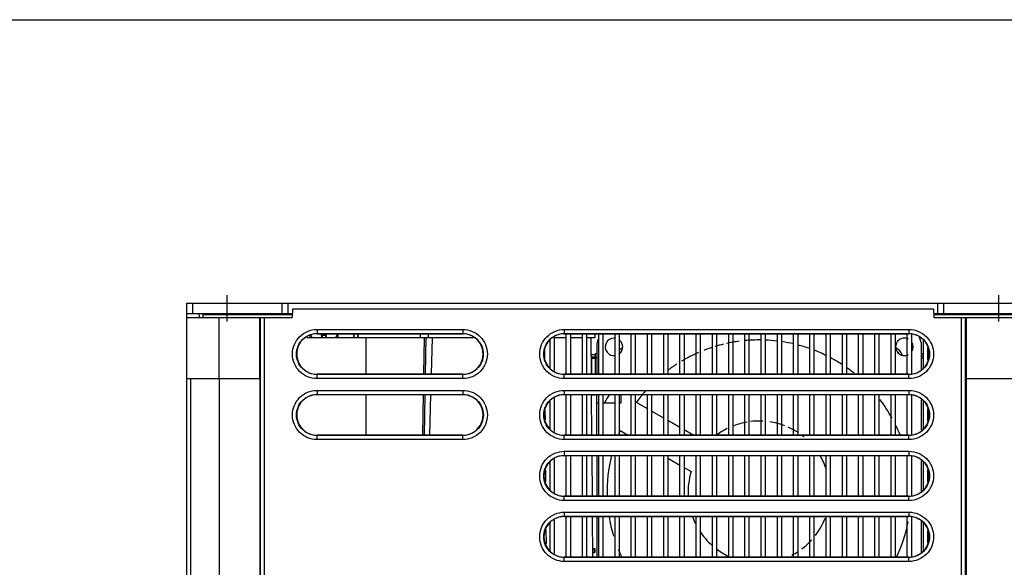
# Model space of a CAD drawing. Header units: millimetres. Extents: x 0 to 1500, y 0 to 1200.
# Tile 29 of 38: x 375 to 618, y 1065 to 1200. Entities that reach past the tile are written whole.
import ezdxf

# ---------------------------------------------------------------- set-up
doc = ezdxf.new("R2010")
doc.units = ezdxf.units.MM
doc.header["$LTSCALE"] = 82.5
doc.linetypes.add('CENTER', pattern=[0.6, 0.375, -0.075, 0.075, -0.075])
doc.layers.get('0').update_dxf_attribs({"linetype": 'CONTINUOUS'})
doc.layers.add('002_AXIS', color=7, linetype='CONTINUOUS')

msp = doc.modelspace()

# ---------------------------------------------------------------- linework, layer by layer
at = {"color": 7, "linetype": 'CONTINUOUS'}
for p, q in [((0, 1200), (1500, 1200)), ((416.14, 1022.39), (416.14, 1130.19)), ((441.14, 1127.69), (441.14, 1130.19)), ((601.14, 1127.69), (601.14, 1130.19)), ((442.19, 1128.69), (442.14, 1126.69)), ((600.09, 1128.69), (442.19, 1128.69)), ((600.09, 1128.69), (600.14, 1126.69)), ((416.14, 1127.69), (442.17, 1127.69)), ((416.14, 1126.69), (442.14, 1126.69)), ((419.16, 1127.69), (419.18, 1126.69)), ((420.14, 1127.69), (420.14, 1126.69)), ((434.14, 1111.69), (434.18, 1126.69)), ((600.12, 1127.69), (626.14, 1127.69)), ((600.14, 1126.69), (626.14, 1126.69)), ((608.1, 1126.69), (608.15, 1111.69)), ((445.75, 1121.79), (473.64, 1121.79)), ((446.44, 1122.24), (446.44, 1121.79)), ((447.01, 1121.79), (446.7, 1122.41)), ((448.24, 1122.69), (484.14, 1122.69)), ((449.45, 1121.79), (449.36, 1122.69)), ((449.49, 1122.3), (449.49, 1122.69)), ((450.39, 1122.69), (450.39, 1122.3)), ((450.52, 1122.69), (450.43, 1121.79)), ((452.88, 1121.79), (453.33, 1122.69)), ((453.44, 1121.79), (453.44, 1122.69)), ((457.34, 1121.79), (457.34, 1122.69)), ((457.42, 1121.79), (457.42, 1122.61)), ((458.26, 1121.79), (458.26, 1122.61)), ((458.34, 1121.79), (458.34, 1122.69)), ((460.34, 1112.69), (460.34, 1121.79)), ((473.64, 1122.69), (473.64, 1121.69)), ((486.79, 1121.69), (473.64, 1121.69)), ((474.59, 1121.69), (474.44, 1112.69)), ((475.64, 1122.69), (475.64, 1121.69)), ((476.56, 1121.69), (476.33, 1112.69)), ((505.64, 1114.24), (505.64, 1121.15)), ((506.64, 1121.79), (506.64, 1113.6)), ((509.14, 1122.69), (594.04, 1122.69)), ((509.64, 1112.69), (509.64, 1122.69)), ((510.64, 1122.69), (510.64, 1112.69)), ((513.64, 1112.69), (513.64, 1122.69)), ((514.64, 1122.69), (514.64, 1112.69)), ((515.66, 1121.69), (515.74, 1112.69)), ((517.64, 1112.69), (517.64, 1122.69)), ((518.64, 1122.69), (518.64, 1112.69)), ((521.64, 1112.69), (521.64, 1122.69)), ((522.64, 1122.69), (522.64, 1112.69)), ((525.64, 1112.69), (525.64, 1122.69)), ((526.64, 1122.69), (526.64, 1112.69)), ((529.64, 1112.69), (529.64, 1122.69)), ((530.64, 1122.69), (530.64, 1112.69)), ((533.64, 1112.69), (533.64, 1122.69)), ((534.64, 1122.69), (534.64, 1112.69)), ((537.64, 1112.69), (537.64, 1122.69)), ((538.64, 1122.69), (538.64, 1112.69)), ((541.64, 1112.69), (541.64, 1122.69)), ((542.64, 1122.69), (542.64, 1112.69)), ((545.64, 1112.69), (545.64, 1122.69)), ((546.64, 1122.69), (546.64, 1112.69)), ((549.64, 1112.69), (549.64, 1122.69)), ((550.64, 1122.69), (550.64, 1112.69)), ((553.64, 1112.69), (553.64, 1122.69)), ((554.64, 1122.69), (554.64, 1112.69)), ((557.64, 1112.69), (557.64, 1122.69)), ((558.64, 1122.69), (558.64, 1112.69)), ((561.64, 1112.69), (561.64, 1122.69)), ((562.64, 1122.69), (562.64, 1112.69)), ((565.64, 1112.69), (565.64, 1122.69)), ((566.64, 1122.69), (566.64, 1112.69)), ((569.64, 1112.69), (569.64, 1122.69)), ((570.64, 1122.69), (570.64, 1112.69)), ((573.64, 1112.69), (573.64, 1122.69)), ((574.64, 1122.69), (574.64, 1112.69)), ((577.64, 1112.69), (577.64, 1122.69)), ((578.64, 1122.69), (578.64, 1112.69)), ((581.64, 1112.69), (581.64, 1122.69)), ((582.64, 1122.69), (582.64, 1112.69)), ((585.64, 1112.69), (585.64, 1122.69)), ((586.64, 1122.69), (586.64, 1112.69)), ((589.64, 1112.69), (589.64, 1122.69)), ((590.64, 1122.69), (590.64, 1112.69)), ((593.64, 1112.69), (593.64, 1122.69)), ((594.64, 1122.61), (594.64, 1112.78)), ((597.64, 1114.3), (597.64, 1121.08)), ((517.14, 1119.69), (517.14, 1112.69)), ((597.14, 1113.98), (597.14, 1119.69)), ((598.64, 1119.17), (598.64, 1116.22)), ((515.7, 1116.66), (515.83, 1116.61)), ((515.83, 1116.61), (515.83, 1112.69)), ((516.78, 1116.61), (515.83, 1116.61)), ((516.75, 1117.69), (516.75, 1117.53)), ((517.14, 1117.69), (516.75, 1117.69)), ((517.14, 1116.63), (516.78, 1116.61)), ((516.78, 1116.61), (516.78, 1112.69)), ((516.79, 1117.03), (517.14, 1116.89)), ((597.54, 1117.69), (597.14, 1117.69)), ((597.5, 1117.03), (597.14, 1116.89)), ((597.5, 1116.61), (597.14, 1116.63)), ((597.5, 1116.61), (597.5, 1114.21)), ((597.64, 1116.61), (597.5, 1116.61)), ((597.54, 1117.69), (597.54, 1117.53)), ((598.64, 1116.69), (598.91, 1116.79)), ((416.14, 1111.69), (434.14, 1111.69)), ((484.14, 1112.69), (448.24, 1112.69)), ((594.04, 1112.69), (509.14, 1112.69)), ((608.15, 1111.69), (626.14, 1111.69)), ((448.24, 1107.69), (484.14, 1107.69)), ((460.34, 1097.69), (460.34, 1107.69)), ((474.35, 1107.69), (474.18, 1097.69)), ((476.2, 1107.69), (475.94, 1097.69)), ((505.64, 1099.24), (505.64, 1106.15)), ((506.64, 1106.79), (506.64, 1098.6)), ((509.14, 1107.69), (594.04, 1107.69)), ((509.64, 1097.69), (509.64, 1107.69)), ((510.64, 1107.69), (510.64, 1097.69)), ((513.64, 1097.69), (513.64, 1107.69)), ((514.64, 1107.69), (514.64, 1097.69)), ((515.78, 1107.69), (515.87, 1097.69)), ((515.78, 1107.66), (516.11, 1107.66)), ((515.78, 1107.6), (516.61, 1107.6)), ((516.61, 1107.69), (516.61, 1107.65)), ((516.61, 1107.65), (516.67, 1107.6)), ((516.67, 1107.6), (516.67, 1107.69)), ((517.14, 1097.69), (517.14, 1107.69)), ((517.64, 1097.69), (517.64, 1107.69)), ((518.64, 1107.69), (518.64, 1097.69)), ((521.64, 1097.69), (521.64, 1107.69)), ((522.64, 1107.69), (522.64, 1097.69)), ((523.14, 1105.69), (523.14, 1107.69)), ((525.64, 1097.69), (525.64, 1107.69)), ((526.64, 1107.69), (526.64, 1097.69)), ((529.64, 1097.69), (529.64, 1107.69)), ((530.64, 1107.69), (530.64, 1097.69)), ((533.64, 1097.69), (533.64, 1107.69)), ((534.64, 1107.69), (534.64, 1097.69)), ((537.64, 1097.69), (537.64, 1107.69)), ((538.64, 1107.69), (538.64, 1097.69)), ((541.64, 1097.69), (541.64, 1107.69)), ((542.64, 1107.69), (542.64, 1097.69)), ((545.64, 1097.69), (545.64, 1107.69)), ((546.64, 1107.69), (546.64, 1097.69)), ((549.64, 1097.69), (549.64, 1107.69)), ((550.64, 1107.69), (550.64, 1097.69)), ((553.64, 1097.69), (553.64, 1107.69)), ((554.64, 1107.69), (554.64, 1097.69)), ((557.64, 1097.69), (557.64, 1107.69)), ((558.64, 1107.69), (558.64, 1097.69)), ((561.64, 1097.69), (561.64, 1107.69)), ((562.64, 1107.69), (562.64, 1097.69)), ((565.64, 1097.69), (565.64, 1107.69)), ((566.64, 1107.69), (566.64, 1097.69)), ((569.64, 1097.69), (569.64, 1107.69)), ((570.64, 1107.69), (570.64, 1097.69)), ((573.64, 1097.69), (573.64, 1107.69)), ((574.64, 1107.69), (574.64, 1097.69)), ((577.64, 1097.69), (577.64, 1107.69)), ((578.64, 1107.69), (578.64, 1097.69)), ((581.64, 1097.69), (581.64, 1107.69)), ((582.64, 1107.69), (582.64, 1097.69)), ((585.64, 1097.69), (585.64, 1107.69)), ((586.64, 1107.69), (586.64, 1097.69)), ((589.64, 1097.69), (589.64, 1107.69)), ((590.64, 1107.69), (590.64, 1097.69)), ((593.64, 1097.69), (593.64, 1107.69)), ((594.64, 1107.61), (594.64, 1097.78)), ((597.14, 1098.98), (597.14, 1106.41)), ((597.64, 1099.3), (597.64, 1106.08)), ((517.14, 1105.69), (517.64, 1105.69)), ((518.64, 1105.69), (521.64, 1105.69)), ((522.64, 1105.69), (523.14, 1105.69)), ((529.64, 1104.19), (526.89, 1105.78)), ((533.64, 1101.88), (530.64, 1103.61)), ((598.64, 1104.17), (598.64, 1101.22)), ((537.64, 1099.57), (534.64, 1101.3)), ((598.96, 1103.48), (598.94, 1101.87)), ((522.89, 1098.85), (524.89, 1097.69)), ((540.89, 1097.69), (538.64, 1098.99)), ((484.14, 1097.69), (448.24, 1097.69)), ((594.04, 1097.69), (509.14, 1097.69)), ((506.64, 1091.79), (506.64, 1083.6)), ((509.14, 1092.69), (594.04, 1092.69)), ((509.64, 1082.69), (509.64, 1092.69)), ((510.64, 1092.69), (510.64, 1082.69)), ((513.64, 1082.69), (513.64, 1092.69)), ((514.64, 1092.69), (514.64, 1082.69)), ((515.91, 1092.69), (516, 1082.69)), ((517.14, 1092.69), (517.14, 1082.69)), ((517.64, 1082.69), (517.64, 1092.69)), ((518.64, 1092.69), (518.64, 1082.69)), ((521.64, 1082.69), (521.64, 1092.69)), ((522.64, 1092.69), (522.64, 1082.69)), ((525.64, 1082.69), (525.64, 1092.69)), ((526.64, 1092.69), (526.64, 1082.69)), ((529.64, 1082.69), (529.64, 1092.69)), ((530.64, 1092.69), (530.64, 1082.69)), ((533.55, 1092.69), (533.64, 1092.64)), ((533.64, 1082.69), (533.64, 1092.69)), ((534.64, 1092.69), (534.64, 1082.69)), ((534.64, 1092.07), (537.64, 1090.33)), ((537.64, 1082.69), (537.64, 1092.69)), ((538.64, 1092.69), (538.64, 1082.69)), ((541.64, 1082.69), (541.64, 1092.69)), ((542.64, 1092.69), (542.64, 1082.69)), ((545.64, 1082.69), (545.64, 1092.69)), ((546.64, 1092.69), (546.64, 1082.69)), ((549.64, 1082.69), (549.64, 1092.69)), ((550.64, 1092.69), (550.64, 1082.69)), ((553.64, 1082.69), (553.64, 1092.69)), ((554.64, 1092.69), (554.64, 1082.69)), ((557.64, 1082.69), (557.64, 1092.69)), ((558.64, 1092.69), (558.64, 1082.69)), ((561.64, 1082.69), (561.64, 1092.69)), ((562.64, 1092.69), (562.64, 1082.69)), ((565.64, 1082.69), (565.64, 1092.69)), ((566.64, 1092.69), (566.64, 1082.69)), ((569.64, 1082.69), (569.64, 1092.69)), ((570.64, 1092.69), (570.64, 1082.69)), ((573.64, 1082.69), (573.64, 1092.69)), ((574.64, 1092.69), (574.64, 1082.69)), ((577.64, 1082.69), (577.64, 1092.69)), ((578.64, 1092.69), (578.64, 1082.69)), ((581.64, 1082.69), (581.64, 1092.69)), ((582.64, 1092.69), (582.64, 1082.69)), ((585.64, 1082.69), (585.64, 1092.69)), ((586.64, 1092.69), (586.64, 1082.69)), ((589.64, 1082.69), (589.64, 1092.69)), ((590.64, 1092.69), (590.64, 1082.69)), ((593.64, 1082.69), (593.64, 1092.69)), ((594.64, 1092.61), (594.64, 1082.78)), ((597.14, 1083.98), (597.14, 1091.41)), ((505.64, 1084.24), (505.64, 1091.15)), ((538.64, 1089.76), (540.39, 1088.75)), ((597.64, 1084.3), (597.64, 1091.08)), ((598.64, 1089.17), (598.64, 1086.22)), ((598.83, 1088.76), (598.81, 1086.58)), ((594.04, 1082.69), (509.14, 1082.69)), ((509.14, 1077.69), (594.04, 1077.69)), ((509.64, 1067.69), (509.64, 1077.69)), ((510.64, 1077.69), (510.64, 1067.69)), ((513.64, 1067.69), (513.64, 1077.69)), ((514.64, 1077.69), (514.64, 1067.69)), ((516.04, 1077.69), (516.13, 1067.69)), ((517.14, 1077.69), (517.14, 1067.69)), ((517.64, 1067.69), (517.64, 1077.69)), ((518.64, 1077.69), (518.64, 1067.69)), ((521.64, 1067.69), (521.64, 1077.69)), ((522.64, 1077.69), (522.64, 1067.69)), ((525.64, 1067.69), (525.64, 1077.69)), ((526.64, 1077.69), (526.64, 1067.69)), ((529.64, 1067.69), (529.64, 1077.69)), ((530.64, 1077.69), (530.64, 1067.69)), ((533.64, 1067.69), (533.64, 1077.69)), ((534.64, 1077.69), (534.64, 1067.69)), ((537.64, 1067.69), (537.64, 1077.69)), ((538.64, 1077.69), (538.64, 1067.69)), ((541.64, 1067.69), (541.64, 1077.69)), ((542.64, 1077.69), (542.64, 1067.69)), ((545.64, 1067.69), (545.64, 1077.69)), ((546.64, 1077.69), (546.64, 1067.69)), ((549.64, 1067.69), (549.64, 1077.69)), ((550.64, 1077.69), (550.64, 1067.69)), ((553.64, 1067.69), (553.64, 1077.69)), ((554.64, 1077.69), (554.64, 1067.69)), ((557.64, 1067.69), (557.64, 1077.69)), ((558.64, 1077.69), (558.64, 1067.69)), ((561.64, 1067.69), (561.64, 1077.69)), ((562.64, 1077.69), (562.64, 1067.69)), ((565.64, 1067.69), (565.64, 1077.69)), ((566.64, 1077.69), (566.64, 1067.69)), ((569.64, 1067.69), (569.64, 1077.69)), ((570.64, 1077.69), (570.64, 1067.69)), ((573.64, 1067.69), (573.64, 1077.69)), ((574.64, 1077.69), (574.64, 1067.69)), ((577.64, 1067.69), (577.64, 1077.69)), ((578.64, 1077.69), (578.64, 1067.69)), ((581.64, 1067.69), (581.64, 1077.69)), ((582.64, 1077.69), (582.64, 1067.69)), ((585.64, 1067.69), (585.64, 1077.69)), ((586.64, 1077.69), (586.64, 1067.69)), ((589.64, 1067.69), (589.64, 1077.69)), ((590.64, 1077.69), (590.64, 1067.69)), ((593.64, 1067.69), (593.64, 1077.69)), ((594.64, 1077.61), (594.64, 1067.78)), ((505.64, 1069.24), (505.64, 1076.15)), ((506.64, 1076.79), (506.64, 1068.6)), ((597.14, 1068.98), (597.14, 1076.41)), ((597.64, 1069.3), (597.64, 1076.08)), ((598.64, 1074.17), (598.64, 1071.22)), ((598.7, 1074.05), (598.68, 1071.29)), ((516.11, 1069.79), (516.61, 1069.79)), ((516.67, 1069.79), (516.61, 1069.73)), ((516.61, 1068.85), (516.61, 1069.73)), ((516.67, 1069.79), (516.67, 1068.85)), ((594.04, 1067.69), (509.14, 1067.69)), ((516.12, 1068.8), (516.61, 1068.8)), ((516.67, 1068.8), (516.61, 1068.85))]:
    msp.add_line(p, q, dxfattribs=at)
at = {"color": 3, "linetype": 'CONTINUOUS'}
msp.add_line((416.14, 1130.19), (626.14, 1130.19), dxfattribs=at)
at = {"color": 9, "linetype": 'CONTINUOUS'}
for p, q in [((417.64, 1127.69), (417.64, 1130.19)), ((439.64, 1127.69), (439.64, 1130.19)), ((602.64, 1127.69), (602.64, 1130.19)), ((420.14, 1127.43), (442.16, 1127.43)), ((424.14, 1111.69), (424.14, 1126.69)), ((434.32, 1022.39), (434.32, 1126.69)), ((435.32, 1022.39), (435.32, 1126.69)), ((600.12, 1127.43), (622.14, 1127.43)), ((606.96, 1022.39), (606.96, 1126.69)), ((607.96, 1022.39), (607.96, 1126.69)), ((448.24, 1123.73), (448.24, 1122.73)), ((448.24, 1123.73), (484.14, 1123.73)), ((484.14, 1123.73), (484.14, 1122.73)), ((509.14, 1123.73), (509.14, 1122.73)), ((509.14, 1123.73), (594.04, 1123.73)), ((594.04, 1123.73), (594.04, 1122.73)), ((448.24, 1122.73), (484.14, 1122.73)), ((449.49, 1122.3), (450.39, 1122.3)), ((458.26, 1122.61), (457.42, 1122.61)), ((475.02, 1121.69), (474.87, 1112.69)), ((509.14, 1122.73), (594.04, 1122.73)), ((504.27, 1118.59), (504.29, 1116.77)), ((515.7, 1117.53), (516.75, 1117.53)), ((515.7, 1117.03), (516.79, 1117.03)), ((597.5, 1117.03), (597.64, 1117.03)), ((597.54, 1117.53), (597.64, 1117.53)), ((598.64, 1117.53), (598.99, 1117.53)), ((598.64, 1117.03), (598.99, 1117.03)), ((417.14, 1022.39), (417.14, 1111.69)), ((424.14, 1111.69), (424.14, 1021.46)), ((434.14, 1111.69), (434.14, 1022.39)), ((448.24, 1111.62), (448.24, 1112.69)), ((484.14, 1112.62), (448.24, 1112.62)), ((484.14, 1111.62), (448.24, 1111.62)), ((484.14, 1111.62), (484.14, 1112.69)), ((509.14, 1111.62), (509.14, 1112.69)), ((594.04, 1112.62), (509.14, 1112.62)), ((594.04, 1111.62), (509.14, 1111.62)), ((594.04, 1111.62), (594.04, 1112.69)), ((608.15, 1111.69), (608.15, 1022.39)), ((448.24, 1108.73), (448.24, 1107.73)), ((448.24, 1108.73), (484.14, 1108.73)), ((484.14, 1108.73), (484.14, 1107.73)), ((509.14, 1108.73), (509.14, 1107.73)), ((509.14, 1108.73), (594.04, 1108.73)), ((594.04, 1108.73), (594.04, 1107.73)), ((448.24, 1107.73), (484.14, 1107.73)), ((474.78, 1107.69), (474.61, 1097.69)), ((509.14, 1107.73), (594.04, 1107.73)), ((516.11, 1107.69), (516.11, 1107.66)), ((504.39, 1103.84), (504.41, 1101.51)), ((448.24, 1096.61), (448.24, 1097.69)), ((484.14, 1097.61), (448.24, 1097.61)), ((484.14, 1096.61), (448.24, 1096.61)), ((484.14, 1096.61), (484.14, 1097.69)), ((509.14, 1096.61), (509.14, 1097.69)), ((594.04, 1097.61), (509.14, 1097.61)), ((594.04, 1096.61), (509.14, 1096.61)), ((594.04, 1096.61), (594.04, 1097.69)), ((509.14, 1093.73), (509.14, 1092.73)), ((509.14, 1093.73), (594.04, 1093.73)), ((509.14, 1092.73), (594.04, 1092.73)), ((594.04, 1093.73), (594.04, 1092.73)), ((504.5, 1089.09), (504.53, 1086.24)), ((509.14, 1081.61), (509.14, 1082.69)), ((594.04, 1082.61), (509.14, 1082.61)), ((594.04, 1081.61), (594.04, 1082.69)), ((594.04, 1081.61), (509.14, 1081.61)), ((509.14, 1078.74), (509.14, 1077.74)), ((509.14, 1078.74), (594.04, 1078.74)), ((509.14, 1077.74), (594.04, 1077.74)), ((594.04, 1078.74), (594.04, 1077.74)), ((504.63, 1074.36), (504.66, 1070.97)), ((509.14, 1066.61), (509.14, 1067.69)), ((594.04, 1067.6), (509.14, 1067.6)), ((594.04, 1066.61), (594.04, 1067.69)), ((594.04, 1066.61), (509.14, 1066.61))]:
    msp.add_line(p, q, dxfattribs=at)
at = {"color": 7, "linetype": 'CONTINUOUS'}
for centre, radius, start, end in [((521.14, 1119.69), 4, 152.6926, 180), ((557.14, 1083.69), 37.46, 97.5178, 102.4285), ((557.14, 1083.69), 37.46, 89.2202, 95.3759), ((557.14, 1083.69), 37.46, 83.0187, 87.6646), ((557.14, 1083.69), 37.46, 76.8192, 81.4732), ((593.14, 1119.69), 4, 0, 32.4612), ((557.14, 1083.69), 37.46, 113.4949, 120.7074), ((557.14, 1083.69), 37.46, 107.9948, 111.3402), ((557.14, 1083.69), 37.46, 103.5433, 106.8804), ((557.14, 1083.69), 37.46, 70.3539, 75.2675), ((557.14, 1083.69), 37.46, 63.6064, 68.6639), ((557.14, 1083.69), 37.46, 56.7713, 61.9175), ((557.14, 1083.69), 37.46, 122.7709, 126.8908), ((557.14, 1083.69), 37.46, 51.38, 54.7415), ((557.14, 1083.69), 37.46, 138.5143, 143.8702), ((557.14, 1083.69), 44, 146.8893, 150), ((557.14, 1083.69), 37.46, 29.0166, 37.5333), ((557.14, 1083.69), 17.5, 90, 96.9505), ((557.14, 1083.69), 37.46, 156.1298, 157.5184), ((557.14, 1083.69), 17.5, 116.8155, 127.7014), ((557.14, 1083.69), 17.5, 99.7164, 110.8572), ((557.14, 1083.69), 37.46, 22.0502, 26.1745), ((557.14, 1083.69), 37.46, 165.9469, 181.5361), ((557.14, 1083.69), 17.5, 163.2133, 183.3145), ((557.14, 1083.69), 37.46, 189.2348, 196.8024), ((557.14, 1083.69), 17.5, 200.1353, 206.3494), ((557.14, 1083.69), 37.46, 334.6564, 348.6672), ((557.14, 1083.69), 17.5, 213.4176, 228.3536), ((557.14, 1083.69), 37.46, 202.1147, 205.3137), ((557.14, 1083.69), 17.5, 232.9631, 244.2929)]:
    msp.add_arc(centre, radius, start, end, dxfattribs=at)
at = {"color": 9, "linetype": 'CONTINUOUS'}
for centre, radius, start, end in [((525.14, 1116.04), 3.57, 117.3048, 136.3011), ((525.14, 1116.04), 3.01, 138.1845, 148.7743), ((525.14, 1116.04), 3.07, 133.9741, 145.6069), ((589.14, 1116.04), 3.57, 22.4891, 62.7182), ((589.14, 1116.04), 3.07, 38.2936, 46.0119), ((589.14, 1116.04), 3.01, 39.3591, 41.8597)]:
    msp.add_arc(centre, radius, start, end, dxfattribs=at)
at = {"color": 7, "linetype": 'CONTINUOUS'}
for centre, major_axis, ratio, start_param, end_param in [((448.24, 1117.69), (0, 5), 1, 0, 3.141593), ((449.5, 1122.3), (0, 1), 0.008727, -4.712389, -4.171445), ((450.38, 1122.3), (0, 1), 0.008727, -2.111736, -1.570796), ((457.45, 1120.61), (0, 4), 0.008727, 1.019231, 1.047198), ((458.23, 1120.61), (0, 4), 0.008727, -1.047198, -1.019231), ((484.14, 1117.69), (0, 5), 1, -3.141593, 0), ((509.14, 1117.69), (0, 5), 1, 0, 3.141593), ((594.04, 1117.69), (0, 5), 1, -3.141593, 0), ((516.79, 1117.53), (0, 0.5), 0.087489, -4.712389, -3.176499), ((597.5, 1117.53), (0, 0.5), 0.087489, -3.106686, -1.570796), ((448.24, 1102.69), (0, 5), 1, 0, 3.141593), ((484.14, 1102.69), (0, 5), 1, -3.141593, 0), ((509.14, 1102.69), (0, 5), 1, 0, 3.141593), ((515.61, 1107.65), (1, 0), 0.008727, 0.008727, 1.047198), ((594.04, 1102.69), (0, 5), 1, -3.141593, 0), ((509.14, 1087.69), (0, 5), 1, 0, 3.141593), ((594.04, 1087.69), (0, 5), 1, -3.141593, 0), ((509.14, 1072.69), (0, 5), 1, 0, 3.141593), ((594.04, 1072.69), (0, 5), 1, -3.141593, 0), ((515.61, 1069.73), (1, 0), 0.008727, -1.047198, -0.008727), ((515.61, 1068.85), (1, 0), 0.008727, 0.008727, 1.047198)]:
    msp.add_ellipse(centre, major_axis=major_axis, ratio=ratio, start_param=start_param, end_param=end_param, dxfattribs=at)
at = {"color": 9, "linetype": 'CONTINUOUS'}
for points, knots in [([(448.24, 1111.62), (447.46, 1111.62), (445.86, 1111.94), (443.85, 1113.28), (442.51, 1115.3), (442.03, 1117.67), (442.51, 1120.05), (443.85, 1122.07), (445.86, 1123.41), (447.45, 1123.73), (448.24, 1123.73)], [0, 0, 0, 0, 0.125018, 0.250072, 0.37506, 0.499968, 0.624872, 0.749854, 0.874921, 1, 1, 1, 1]), ([(484.14, 1123.73), (484.93, 1123.73), (486.52, 1123.41), (488.54, 1122.07), (489.88, 1120.05), (490.36, 1117.68), (489.88, 1115.3), (488.54, 1113.28), (486.52, 1111.94), (484.93, 1111.62), (484.14, 1111.62)], [0, 0, 0, 0, 0.125022, 0.250078, 0.375065, 0.499973, 0.624876, 0.749857, 0.874923, 1, 1, 1, 1]), ([(509.14, 1111.62), (508.36, 1111.62), (506.76, 1111.94), (504.75, 1113.28), (503.41, 1115.3), (502.93, 1117.67), (503.41, 1120.05), (504.75, 1122.07), (506.76, 1123.41), (508.35, 1123.73), (509.14, 1123.73)], [0, 0, 0, 0, 0.125018, 0.250072, 0.37506, 0.499968, 0.624872, 0.749854, 0.874921, 1, 1, 1, 1]), ([(594.04, 1123.73), (594.83, 1123.73), (596.42, 1123.41), (598.44, 1122.07), (599.78, 1120.05), (600.26, 1117.68), (599.78, 1115.3), (598.44, 1113.28), (596.42, 1111.94), (594.83, 1111.62), (594.04, 1111.62)], [0, 0, 0, 0, 0.125022, 0.250078, 0.375065, 0.499973, 0.624876, 0.749857, 0.874923, 1, 1, 1, 1]), ([(448.24, 1112.62), (447.59, 1112.62), (446.26, 1112.89), (444.57, 1114), (443.46, 1115.69), (443.05, 1117.67), (443.46, 1119.65), (444.57, 1121.34), (446.26, 1122.46), (447.58, 1122.73), (448.24, 1122.73)], [0, 0, 0, 0, 0.125019, 0.250071, 0.375059, 0.499968, 0.624872, 0.749855, 0.87492, 1, 1, 1, 1]), ([(484.14, 1122.73), (484.8, 1122.73), (486.13, 1122.46), (487.81, 1121.34), (488.93, 1119.66), (489.33, 1117.67), (488.93, 1115.69), (487.81, 1114.01), (486.13, 1112.89), (484.8, 1112.62), (484.14, 1112.62)], [0, 0, 0, 0, 0.125022, 0.250077, 0.375065, 0.499972, 0.624876, 0.749858, 0.874923, 1, 1, 1, 1]), ([(509.14, 1112.62), (508.49, 1112.62), (507.16, 1112.89), (505.47, 1114), (504.36, 1115.69), (503.95, 1117.67), (504.36, 1119.65), (505.47, 1121.34), (507.16, 1122.46), (508.48, 1122.73), (509.14, 1122.73)], [0, 0, 0, 0, 0.125019, 0.250071, 0.375059, 0.499968, 0.624872, 0.749855, 0.87492, 1, 1, 1, 1]), ([(594.04, 1122.73), (594.7, 1122.73), (596.03, 1122.46), (597.71, 1121.34), (598.83, 1119.66), (599.23, 1117.67), (598.83, 1115.69), (597.71, 1114.01), (596.03, 1112.89), (594.7, 1112.62), (594.04, 1112.62)], [0, 0, 0, 0, 0.125022, 0.250077, 0.375065, 0.499972, 0.624876, 0.749858, 0.874923, 1, 1, 1, 1]), ([(448.24, 1096.61), (447.45, 1096.61), (445.86, 1096.94), (443.84, 1098.28), (442.51, 1100.3), (442.02, 1102.67), (442.51, 1105.05), (443.84, 1107.07), (445.86, 1108.41), (447.45, 1108.73), (448.24, 1108.73)], [0, 0, 0, 0, 0.125021, 0.250071, 0.375059, 0.499974, 0.624887, 0.749865, 0.874924, 1, 1, 1, 1]), ([(484.14, 1108.73), (484.93, 1108.73), (486.52, 1108.41), (488.54, 1107.07), (489.88, 1105.05), (490.36, 1102.67), (489.88, 1100.3), (488.54, 1098.28), (486.52, 1096.94), (484.93, 1096.61), (484.14, 1096.61)], [0, 0, 0, 0, 0.125029, 0.250088, 0.375072, 0.499976, 0.624877, 0.749853, 0.874916, 1, 1, 1, 1]), ([(509.14, 1096.61), (508.35, 1096.61), (506.76, 1096.94), (504.74, 1098.28), (503.41, 1100.3), (502.92, 1102.67), (503.41, 1105.05), (504.74, 1107.07), (506.76, 1108.41), (508.35, 1108.73), (509.14, 1108.73)], [0, 0, 0, 0, 0.125021, 0.250071, 0.375059, 0.499974, 0.624887, 0.749865, 0.874924, 1, 1, 1, 1]), ([(594.04, 1108.73), (594.83, 1108.73), (596.42, 1108.41), (598.44, 1107.07), (599.78, 1105.05), (600.26, 1102.67), (599.78, 1100.3), (598.44, 1098.28), (596.42, 1096.94), (594.83, 1096.61), (594.04, 1096.61)], [0, 0, 0, 0, 0.125029, 0.250088, 0.375072, 0.499976, 0.624877, 0.749853, 0.874916, 1, 1, 1, 1]), ([(448.24, 1097.61), (447.58, 1097.61), (446.26, 1097.88), (444.57, 1099), (443.45, 1100.69), (443.05, 1102.67), (443.45, 1104.66), (444.57, 1106.34), (446.26, 1107.46), (447.58, 1107.73), (448.24, 1107.73)], [0, 0, 0, 0, 0.125022, 0.250071, 0.37506, 0.499975, 0.624887, 0.749866, 0.874924, 1, 1, 1, 1]), ([(484.14, 1107.73), (484.8, 1107.73), (486.13, 1107.46), (487.82, 1106.35), (488.93, 1104.66), (489.34, 1102.67), (488.93, 1100.69), (487.82, 1099), (486.13, 1097.88), (484.8, 1097.61), (484.14, 1097.61)], [0, 0, 0, 0, 0.125029, 0.250087, 0.375072, 0.499975, 0.624876, 0.749854, 0.874916, 1, 1, 1, 1]), ([(509.14, 1097.61), (508.48, 1097.61), (507.16, 1097.88), (505.47, 1099), (504.35, 1100.69), (503.95, 1102.67), (504.35, 1104.66), (505.47, 1106.34), (507.16, 1107.46), (508.48, 1107.73), (509.14, 1107.73)], [0, 0, 0, 0, 0.125022, 0.250071, 0.37506, 0.499975, 0.624887, 0.749866, 0.874924, 1, 1, 1, 1]), ([(594.04, 1107.73), (594.7, 1107.73), (596.03, 1107.46), (597.72, 1106.35), (598.83, 1104.66), (599.24, 1102.67), (598.83, 1100.69), (597.72, 1099), (596.03, 1097.88), (594.7, 1097.61), (594.04, 1097.61)], [0, 0, 0, 0, 0.125029, 0.250087, 0.375072, 0.499975, 0.624876, 0.749854, 0.874916, 1, 1, 1, 1]), ([(509.14, 1081.61), (508.35, 1081.61), (506.76, 1081.93), (504.74, 1083.27), (503.4, 1085.3), (502.92, 1087.67), (503.4, 1090.05), (504.74, 1092.07), (506.76, 1093.41), (508.35, 1093.73), (509.14, 1093.73)], [0, 0, 0, 0, 0.125026, 0.250079, 0.375065, 0.499976, 0.624886, 0.749861, 0.874918, 1, 1, 1, 1]), ([(509.14, 1082.61), (508.48, 1082.61), (507.16, 1082.88), (505.47, 1084), (504.35, 1085.69), (503.94, 1087.67), (504.35, 1089.66), (505.47, 1091.35), (507.15, 1092.46), (508.48, 1092.73), (509.14, 1092.73)], [0, 0, 0, 0, 0.125027, 0.250079, 0.375065, 0.499977, 0.624887, 0.749862, 0.874918, 1, 1, 1, 1]), ([(594.04, 1093.73), (594.83, 1093.73), (596.42, 1093.41), (598.44, 1092.07), (599.78, 1090.05), (600.27, 1087.67), (599.78, 1085.3), (598.44, 1083.27), (596.42, 1081.93), (594.83, 1081.61), (594.04, 1081.61)], [0, 0, 0, 0, 0.125029, 0.250082, 0.375067, 0.499979, 0.624888, 0.749863, 0.87492, 1, 1, 1, 1]), ([(594.04, 1092.73), (594.7, 1092.73), (596.03, 1092.46), (597.72, 1091.35), (598.83, 1089.66), (599.24, 1087.67), (598.83, 1085.69), (597.72, 1084), (596.03, 1082.88), (594.7, 1082.61), (594.04, 1082.61)], [0, 0, 0, 0, 0.12503, 0.250082, 0.375067, 0.499979, 0.624889, 0.749864, 0.874919, 1, 1, 1, 1]), ([(509.14, 1066.61), (508.35, 1066.61), (506.76, 1066.93), (504.74, 1068.27), (503.4, 1070.29), (502.92, 1072.67), (503.4, 1075.05), (504.74, 1077.07), (506.76, 1078.41), (508.35, 1078.74), (509.14, 1078.74)], [0, 0, 0, 0, 0.12503, 0.250082, 0.375065, 0.499975, 0.624883, 0.749855, 0.874911, 1, 1, 1, 1]), ([(509.14, 1067.6), (508.48, 1067.6), (507.15, 1067.88), (505.46, 1068.99), (504.35, 1070.69), (503.94, 1072.67), (504.35, 1074.66), (505.46, 1076.35), (507.15, 1077.47), (508.48, 1077.74), (509.14, 1077.74)], [0, 0, 0, 0, 0.125031, 0.250082, 0.375065, 0.499976, 0.624883, 0.749856, 0.874911, 1, 1, 1, 1]), ([(594.04, 1078.74), (594.83, 1078.74), (596.42, 1078.41), (598.45, 1077.07), (599.79, 1075.05), (600.27, 1072.67), (599.79, 1070.29), (598.45, 1068.27), (596.42, 1066.93), (594.83, 1066.61), (594.04, 1066.61)], [0, 0, 0, 0, 0.125034, 0.250086, 0.375068, 0.499978, 0.624885, 0.749857, 0.874913, 1, 1, 1, 1]), ([(594.04, 1077.74), (594.7, 1077.74), (596.03, 1077.47), (597.72, 1076.35), (598.84, 1074.66), (599.24, 1072.67), (598.84, 1070.69), (597.72, 1068.99), (596.03, 1067.88), (594.7, 1067.6), (594.04, 1067.6)], [0, 0, 0, 0, 0.125034, 0.250086, 0.375068, 0.499978, 0.624885, 0.749858, 0.874913, 1, 1, 1, 1])]:
    msp.add_open_spline(points, degree=3, knots=knots, dxfattribs=at)
at = {"layer": '002_AXIS', "color": 7, "linetype": 'CENTER'}
for p, q in [((426.14, 1125.69), (426.14, 1132.19)), ((616.14, 1125.69), (616.14, 1132.19))]:
    msp.add_line(p, q, dxfattribs=at)
at = {"layer": '002_AXIS', "color": 7, "linetype": 'CONTINUOUS'}
for p, q in [((509.64, 1121.69), (506.64, 1121.69)), ((513.64, 1121.69), (510.64, 1121.69)), ((516.64, 1121.69), (514.64, 1121.69)), ((516.64, 1122.69), (516.64, 1121.69))]:
    msp.add_line(p, q, dxfattribs=at)
for centre, radius, start, end in [((521.39, 1119.44), 2.15, 90, 280.6811), ((521.39, 1119.44), 2.15, 311.9774, 48.0226), ((592.89, 1119.44), 2.15, 60.624, 299.376), ((592.89, 1119.44), 2.15, 327.8264, 32.1736), ((557.14, 1083.69), 17.5, 87.1449, 90), ((557.14, 1083.69), 17.5, 68.7716, 81.4745), ((557.14, 1083.69), 17.5, 56.6507, 65.7665), ((557.14, 1083.69), 17.5, 50.8335, 53.0435), ((557.14, 1083.69), 17.5, 19.0522, 31.2211), ((557.14, 1083.69), 17.5, 322.3452, 338.4688), ((557.14, 1083.69), 17.5, 306.9565, 317.7374), ((557.14, 1083.69), 17.5, 297.4009, 303.3493)]:
    msp.add_arc(centre, radius, start, end, dxfattribs=at)

doc.saveas('drawing.dxf')
